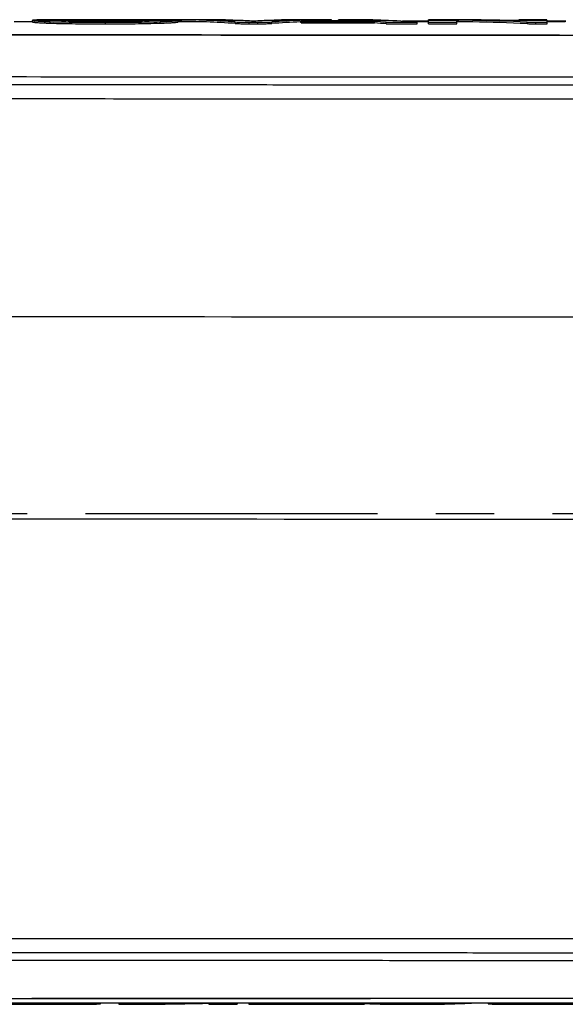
# Model space of a CAD drawing. Header units: millimetres. Extents: x 5828 to 6704, y 123 to 421.
# Tile 143 of 256: x 6383.66 to 6387.17, y 299.38 to 305.71. Entities that reach past the tile are written whole.
import ezdxf

# ---------------------------------------------------------------- set-up
doc = ezdxf.new("R2010")
doc.units = ezdxf.units.MM
doc.linetypes.add('CENTER', pattern=[0.6, 0.375, -0.075, 0.075, -0.075])
doc.layers.add('中心线', color=7, linetype='Continuous')
doc.layers.add('外形图', color=7, linetype='Continuous')

msp = doc.modelspace()

# ---------------------------------------------------------------- linework, layer by layer
at = {"layer": '中心线', "linetype": 'CENTER', "ltscale": 5}
msp.add_line((6372.0871, 302.5292), (6422.6313, 302.5511), dxfattribs=at)
at = {"layer": '外形图', "linetype": 'ByBlock'}
for p, q in [((6383.7458, 305.6941), (6383.6272, 305.6941)), ((6383.7458, 305.6938), (6383.7458, 305.7038)), ((6383.9241, 305.7041), (6383.746, 305.7041)), ((6383.86, 305.6861), (6383.86, 305.6961)), ((6383.9242, 305.7038), (6383.9241, 305.7039)), ((6384.0095, 305.6989), (6384.0095, 305.7071)), ((6384.2141, 305.6977), (6384.2141, 305.7077)), ((6384.2141, 305.6815), (6384.2141, 305.6915)), ((6384.4166, 305.6988), (6384.4166, 305.7071)), ((6384.5026, 305.7041), (6384.5027, 305.704)), ((6384.5027, 305.7039), (6384.5026, 305.7038)), ((6384.6818, 305.7041), (6384.5027, 305.7041)), ((6384.5666, 305.6862), (6384.5666, 305.6962)), ((6384.662, 305.7064), (6384.662, 305.7083)), ((6384.866, 305.7083), (6384.662, 305.7083)), ((6384.681, 305.6938), (6384.681, 305.7038)), ((6384.6818, 305.7041), (6384.6822, 305.7044)), ((6384.6818, 305.6941), (6384.6822, 305.6944)), ((6384.6822, 305.6941), (6384.6818, 305.6941)), ((6384.6822, 305.7044), (6384.6821, 305.7046)), ((6384.6822, 305.6944), (6384.6822, 305.7044)), ((6384.8639, 305.6941), (6384.6822, 305.6941)), ((6385.0571, 305.7041), (6384.8639, 305.7041)), ((6385.0482, 305.6841), (6385.0482, 305.6941)), ((6385.1377, 305.6821), (6385.1377, 305.6921)), ((6385.1377, 305.6921), (6385.1943, 305.6921)), ((6385.1943, 305.6821), (6385.1943, 305.6921)), ((6385.466, 305.7041), (6385.2743, 305.7041)), ((6385.2838, 305.684), (6385.2838, 305.694)), ((6385.6656, 305.7083), (6385.4615, 305.7083)), ((6385.466, 305.6941), (6385.4721, 305.6943)), ((6385.4721, 305.6941), (6385.466, 305.6941)), ((6385.4721, 305.6874), (6385.4721, 305.6974)), ((6385.4721, 305.6974), (6385.9419, 305.6974)), ((6385.8684, 305.7016), (6385.5476, 305.7016)), ((6385.6656, 305.7016), (6385.6656, 305.7083)), ((6385.7124, 305.7016), (6385.7124, 305.7072)), ((6386.0075, 305.7041), (6385.8142, 305.7041)), ((6385.9419, 305.6874), (6385.9419, 305.6974)), ((6386.0186, 305.6821), (6386.0186, 305.6921)), ((6386.0186, 305.6921), (6386.2166, 305.6921)), ((6386.2904, 305.6984), (6386.1222, 305.6984)), ((6386.2904, 305.6941), (6386.1884, 305.6941)), ((6386.2166, 305.6821), (6386.2166, 305.6921)), ((6386.2904, 305.6821), (6386.2904, 305.7083)), ((6386.389, 305.7083), (6386.2904, 305.7083)), ((6386.4709, 305.7041), (6386.2904, 305.7041)), ((6386.2904, 305.6921), (6386.4709, 305.6921)), ((6386.4709, 305.6821), (6386.4709, 305.706)), ((6386.5733, 305.6941), (6386.4709, 305.6941)), ((6386.7885, 305.7041), (6386.5733, 305.7041)), ((6386.8688, 305.7083), (6386.8688, 305.7021)), ((6387.0498, 305.7083), (6386.8688, 305.7083)), ((6387.051, 305.7041), (6386.8688, 305.7041)), ((6386.9226, 305.683), (6386.9226, 305.693)), ((6386.9788, 305.6821), (6386.9788, 305.6921)), ((6386.9788, 305.6921), (6387.0523, 305.6921)), ((6387.1683, 305.6984), (6387.0517, 305.6984)), ((6387.0523, 305.6921), (6387.0521, 305.6943)), ((6387.1684, 305.6941), (6387.0521, 305.6941)), ((6387.0523, 305.6821), (6387.0523, 305.6921)), ((6387.1683, 305.7039), (6387.1683, 305.6939)), ((6385.1377, 305.6821), (6385.1943, 305.6821)), ((6385.4721, 305.6874), (6385.9419, 305.6874)), ((6386.0186, 305.6821), (6386.2166, 305.6821)), ((6386.2904, 305.6821), (6386.4709, 305.6821)), ((6386.9788, 305.6821), (6387.0523, 305.6821)), ((6381.7318, 299.3907), (6388.2795, 299.3907)), ((6383.7004, 299.3907), (6383.7004, 299.3807)), ((6384.1828, 299.3849), (6384.1828, 299.3907)), ((6384.3003, 299.3908), (6384.3003, 299.3808)), ((6384.3003, 299.3808), (6384.3722, 299.3808)), ((6384.3722, 299.3908), (6384.3722, 299.3808)), ((6384.4284, 299.3907), (6384.4284, 299.3808)), ((6384.8797, 299.3908), (6384.8797, 299.3808)), ((6384.8797, 299.3808), (6385.0597, 299.3808)), ((6385.0597, 299.3908), (6385.0597, 299.3808)), ((6385.1352, 299.3908), (6385.1352, 299.3808)), ((6385.1352, 299.3808), (6385.3332, 299.3808)), ((6385.3332, 299.3908), (6385.3332, 299.3808)), ((6385.4082, 299.3907), (6385.4082, 299.3815)), ((6385.4082, 299.3815), (6385.878, 299.3815)), ((6385.878, 299.3907), (6385.878, 299.3815)), ((6385.878, 299.3855), (6385.8897, 299.385)), ((6386.0672, 299.3907), (6386.0672, 299.3809)), ((6386.1567, 299.3908), (6386.1567, 299.3808)), ((6386.1567, 299.3808), (6386.2133, 299.3808)), ((6386.2133, 299.3908), (6386.2133, 299.3808)), ((6386.3028, 299.3907), (6386.3028, 299.3809)), ((6386.6719, 299.3907), (6386.6719, 299.3848))]:
    msp.add_line(p, q, dxfattribs=at)
for centre, radius, start, end in [((6384.2063, 269.6456), 36.0522, 89.98767, 90.18915), ((6384.2155, 265.5853), 40.1124, 89.82089, 90.00208), ((6384.6403, 299.8998), 5.8086, 87.79432, 89.7867), ((6384.6404, 299.8913), 5.807, 87.79436, 89.5872), ((6384.6394, 299.878), 5.8304, 85.97976, 87.79379), ((6384.6395, 299.8701), 5.8283, 85.97912, 87.79379), ((6384.8456, 300.5074), 5.201, 87.66911, 89.7746), ((6384.8449, 300.4915), 5.2169, 86.46289, 87.66911), ((6385.4822, 300.699), 5.0094, 92.37919, 93.61011), ((6385.4816, 300.7148), 4.9936, 90.23045, 92.37919), ((6385.6879, 300.0144), 5.694, 92.23302, 94.06952), ((6385.6878, 300.0065), 5.6919, 92.23302, 94.07018), ((6385.687, 300.0361), 5.6722, 90.21633, 92.23247), ((6385.8249, 300.0576), 5.6508, 92.81305, 93.5797), ((6385.829, 299.8738), 5.8346, 90.21281, 91.14492), ((6385.602, 300.4756), 5.2328, 87.67627, 88.79126), ((6385.786, 300.0013), 5.707, 87.77521, 89.7854), ((6385.6017, 300.4673), 5.2411, 87.0828, 87.67633), ((6385.5844, 299.9172), 5.7912, 85.70051, 86.46104), ((6385.785, 299.978), 5.7304, 85.6807, 87.77436), ((6386.4052, 286.4931), 19.2152, 89.81553, 90.04831), ((6386.3985, 288.0808), 17.6276, 88.73219, 89.77734), ((6386.1799, 287.7639), 17.9445, 88.74394, 89.07085), ((6386.1801, 287.7603), 17.9381, 88.74394, 89.07097), ((6386.1785, 287.7045), 18.0039, 87.63127, 88.74347), ((6386.1786, 287.7008), 17.9976, 87.63087, 88.74346), ((6386.3976, 288.0359), 17.6725, 88.47216, 88.73249), ((6385.5845, 299.9093), 5.7892, 85.69978, 86.46057), ((6384.3781, 317.0423), 17.6615, 270.16334, 271.26492), ((6384.3778, 317.0545), 17.6738, 271.26487, 271.6273), ((6385.3168, 305), 5.6192, 270.16726, 270.93156), ((6386.1096, 304.9971), 5.6164, 267.75661, 269.56781), ((6386.2603, 305.002), 5.6213, 270.43341, 272.24314), ((6386.2597, 305.0181), 5.6374, 272.24323, 273.40244)]:
    msp.add_arc(centre, radius, start, end, dxfattribs=at)
for points, knots in [([(6383.746, 305.7041), (6383.746, 305.7041), (6383.7459, 305.704), (6383.7458, 305.7039), (6383.7458, 305.7038)], [0, 0, 0, 0, 0.495977, 1, 1, 1, 1]), ([(6383.7458, 305.7038), (6383.7458, 305.7036), (6383.7466, 305.7033), (6383.7488, 305.7027), (6383.7543, 305.7019), (6383.7631, 305.701), (6383.7755, 305.7001), (6383.7914, 305.6991), (6383.8109, 305.6981), (6383.8342, 305.697), (6383.851, 305.6964), (6383.86, 305.6961)], [0, 0, 0, 0, 0.00536, 0.0179, 0.065714, 0.143679, 0.251787, 0.390525, 0.560776, 0.763623, 1, 1, 1, 1]), ([(6383.7458, 305.6938), (6383.7458, 305.6936), (6383.7466, 305.6933), (6383.7488, 305.6927), (6383.7543, 305.6919), (6383.7631, 305.691), (6383.7755, 305.6901), (6383.7914, 305.6891), (6383.8109, 305.6881), (6383.8342, 305.687), (6383.851, 305.6864), (6383.86, 305.6861)], [0, 0, 0, 0, 0.00536, 0.0179, 0.065715, 0.143679, 0.251787, 0.390525, 0.560777, 0.763623, 1, 1, 1, 1]), ([(6384.0094, 305.7083), (6383.9898, 305.7083), (6383.9524, 305.7082), (6383.8996, 305.7081), (6383.8539, 305.7078), (6383.8165, 305.7075), (6383.7877, 305.7069), (6383.7688, 305.7063), (6383.7577, 305.7057), (6383.7521, 305.7053), (6383.7485, 305.7047), (6383.7465, 305.7044), (6383.746, 305.7041)], [0, 0, 0, 0, 0.223048, 0.425837, 0.600999, 0.742701, 0.851451, 0.929514, 0.957653, 0.978737, 0.992835, 1, 1, 1, 1]), ([(6383.86, 305.6961), (6383.9139, 305.6943), (6384.0319, 305.6923), (6384.15, 305.6915), (6384.2141, 305.6915)], [0, 0, 0, 0, 0.456884, 1, 1, 1, 1]), ([(6383.9242, 305.7041), (6383.9243, 305.7042), (6383.9246, 305.7043), (6383.9249, 305.7044), (6383.9251, 305.7044)], [0, 0, 0, 0, 0.384552, 1, 1, 1, 1]), ([(6384.2141, 305.6968), (6384.1947, 305.6968), (6384.1566, 305.6969), (6384.1011, 305.6973), (6384.0498, 305.698), (6384.0056, 305.6989), (6383.9709, 305.7), (6383.9486, 305.7011), (6383.9361, 305.702), (6383.9303, 305.7025), (6383.9266, 305.7031), (6383.9247, 305.7034), (6383.9242, 305.7038)], [0, 0, 0, 0, 0.200582, 0.394167, 0.573873, 0.730372, 0.851288, 0.933162, 0.960981, 0.981004, 0.993838, 1, 1, 1, 1]), ([(6383.9251, 305.7044), (6383.9279, 305.705), (6383.9363, 305.7054), (6383.9529, 305.7062), (6383.9783, 305.7067), (6383.998, 305.707), (6384.0095, 305.7071)], [0, 0, 0, 0, 0.099607, 0.296638, 0.594608, 1, 1, 1, 1]), ([(6384.2141, 305.7084), (6384.1966, 305.7084), (6384.1284, 305.7084), (6384.0601, 305.7084), (6384.0094, 305.7083)], [0, 0, 0, 0, 0.25637, 1, 1, 1, 1]), ([(6384.0095, 305.7071), (6384.0241, 305.7072), (6384.0923, 305.7076), (6384.1605, 305.7077), (6384.2141, 305.7077)], [0, 0, 0, 0, 0.214621, 1, 1, 1, 1]), ([(6384.4167, 305.7083), (6384.4004, 305.7083), (6384.3329, 305.7084), (6384.2654, 305.7084), (6384.2141, 305.7084)], [0, 0, 0, 0, 0.240452, 1, 1, 1, 1]), ([(6384.2141, 305.7077), (6384.2325, 305.7077), (6384.3, 305.7077), (6384.3676, 305.7076), (6384.4166, 305.7071)], [0, 0, 0, 0, 0.273195, 1, 1, 1, 1]), ([(6384.5026, 305.7038), (6384.5023, 305.7034), (6384.5005, 305.7032), (6384.4971, 305.7025), (6384.4914, 305.702), (6384.4836, 305.7014), (6384.4731, 305.7008), (6384.4538, 305.6999), (6384.4227, 305.6989), (6384.3785, 305.698), (6384.3272, 305.6973), (6384.2717, 305.6969), (6384.2335, 305.6968), (6384.2141, 305.6968)], [0, 0, 0, 0, 0.005377, 0.017432, 0.036732, 0.06391, 0.099705, 0.144888, 0.265661, 0.422769, 0.603468, 0.798205, 1, 1, 1, 1]), ([(6384.2141, 305.6915), (6384.278, 305.6915), (6384.3955, 305.6923), (6384.513, 305.6944), (6384.5666, 305.6962)], [0, 0, 0, 0, 0.54432, 1, 1, 1, 1]), ([(6384.4166, 305.7071), (6384.4281, 305.707), (6384.4481, 305.7067), (6384.4736, 305.7062), (6384.4903, 305.7054), (6384.4988, 305.705), (6384.5015, 305.7044)], [0, 0, 0, 0, 0.406171, 0.703523, 0.899779, 1, 1, 1, 1]), ([(6384.6816, 305.7048), (6384.6793, 305.7055), (6384.6717, 305.7058), (6384.6565, 305.7067), (6384.6329, 305.7071), (6384.6016, 305.7076), (6384.5632, 305.7079), (6384.5008, 305.7082), (6384.4513, 305.7083), (6384.4167, 305.7083)], [0, 0, 0, 0, 0.026941, 0.084854, 0.174104, 0.293239, 0.439323, 0.60853, 1, 1, 1, 1]), ([(6384.5015, 305.7044), (6384.5018, 305.7044), (6384.5021, 305.7043), (6384.5024, 305.7042), (6384.5026, 305.7041)], [0, 0, 0, 0, 0.609688, 1, 1, 1, 1]), ([(6384.5666, 305.6962), (6384.5831, 305.6968), (6384.6062, 305.6976), (6384.6345, 305.6991), (6384.6504, 305.7001), (6384.6628, 305.7011), (6384.6721, 305.7018), (6384.6774, 305.703), (6384.6806, 305.7032), (6384.681, 305.7038)], [0, 0, 0, 0, 0.43337, 0.602265, 0.740623, 0.849291, 0.928758, 0.979057, 1, 1, 1, 1]), ([(6384.5666, 305.6862), (6384.5831, 305.6868), (6384.6062, 305.6876), (6384.6345, 305.6891), (6384.6504, 305.6901), (6384.6628, 305.6911), (6384.6721, 305.6918), (6384.6774, 305.693), (6384.6806, 305.6932), (6384.681, 305.6938)], [0, 0, 0, 0, 0.433369, 0.602265, 0.740623, 0.849291, 0.928757, 0.979057, 1, 1, 1, 1]), ([(6384.681, 305.7038), (6384.6812, 305.7039), (6384.6814, 305.7039), (6384.6817, 305.704), (6384.6818, 305.7041)], [0, 0, 0, 0, 0.55324, 1, 1, 1, 1]), ([(6384.681, 305.6938), (6384.6812, 305.6939), (6384.6814, 305.694), (6384.6817, 305.694), (6384.6818, 305.6941)], [0, 0, 0, 0, 0.553239, 1, 1, 1, 1]), ([(6384.6821, 305.7046), (6384.6821, 305.7046), (6384.6819, 305.7047), (6384.6817, 305.7048), (6384.6816, 305.7048)], [0, 0, 0, 0, 0.408274, 1, 1, 1, 1]), ([(6385.0482, 305.6941), (6385.0605, 305.6932), (6385.0903, 305.6926), (6385.1202, 305.6921), (6385.1377, 305.6921)], [0, 0, 0, 0, 0.411756, 1, 1, 1, 1]), ([(6385.1943, 305.6921), (6385.2119, 305.6921), (6385.2417, 305.6926), (6385.2715, 305.6932), (6385.2838, 305.694)], [0, 0, 0, 0, 0.587915, 1, 1, 1, 1]), ([(6386.9226, 305.693), (6386.9264, 305.6929), (6386.9451, 305.6923), (6386.9638, 305.6921), (6386.9788, 305.6921)], [0, 0, 0, 0, 0.202908, 1, 1, 1, 1]), ([(6387.051, 305.7041), (6387.0509, 305.7051), (6387.0505, 305.7064), (6387.0502, 305.7081), (6387.0498, 305.7083)], [0, 0, 0, 0, 0.687992, 1, 1, 1, 1]), ([(6387.0521, 305.6943), (6387.052, 305.6953), (6387.0517, 305.6985), (6387.0514, 305.7018), (6387.051, 305.7041)], [0, 0, 0, 0, 0.303422, 1, 1, 1, 1]), ([(6383.86, 305.6861), (6383.9139, 305.6843), (6384.0319, 305.6823), (6384.15, 305.6815), (6384.2141, 305.6815)], [0, 0, 0, 0, 0.456884, 1, 1, 1, 1]), ([(6384.2141, 305.6815), (6384.278, 305.6815), (6384.3955, 305.6823), (6384.513, 305.6844), (6384.5666, 305.6862)], [0, 0, 0, 0, 0.54432, 1, 1, 1, 1]), ([(6385.0482, 305.6841), (6385.0605, 305.6832), (6385.0903, 305.6826), (6385.1202, 305.6821), (6385.1377, 305.6821)], [0, 0, 0, 0, 0.41176, 1, 1, 1, 1]), ([(6385.1943, 305.6821), (6385.2119, 305.6821), (6385.2417, 305.6826), (6385.2715, 305.6832), (6385.2838, 305.684)], [0, 0, 0, 0, 0.587908, 1, 1, 1, 1]), ([(6386.9226, 305.683), (6386.9264, 305.6829), (6386.9451, 305.6823), (6386.9638, 305.6821), (6386.9788, 305.6821)], [0, 0, 0, 0, 0.202907, 1, 1, 1, 1]), ([(6388.2795, 305.6053), (6387.9386, 305.6058), (6387.257, 305.6056), (6385.8937, 305.6067), (6384.1899, 305.6086), (6382.1457, 305.6126), (6380.783, 305.6162), (6380.1018, 305.6183)], [0, 0, 0, 0, 0.125037, 0.250071, 0.500112, 0.750098, 1, 1, 1, 1]), ([(6388.2795, 305.6075), (6387.5985, 305.6077), (6386.2366, 305.608), (6383.5135, 305.6118), (6381.4714, 305.617), (6380.1102, 305.6214)], [0, 0, 0, 0, 0.250074, 0.500117, 1, 1, 1, 1]), ([(6382.4275, 305.3431), (6382.9151, 305.3428), (6383.6464, 305.3423), (6384.6217, 305.3417), (6385.3532, 305.3414), (6386.0848, 305.3411), (6386.6945, 305.3407), (6387.1823, 305.3407), (6387.5481, 305.3402), (6387.914, 305.3414), (6388.1578, 305.3323), (6388.2795, 305.3236)], [0, 0, 0, 0, 0.249928, 0.374917, 0.499919, 0.624932, 0.749952, 0.812465, 0.874979, 0.937492, 1, 1, 1, 1]), ([(6378.605, 305.2963), (6379.0074, 305.2957), (6379.8126, 305.2947), (6381.0206, 305.2935), (6382.2291, 305.2925), (6383.438, 305.2917), (6384.4456, 305.2912), (6385.2518, 305.2908), (6385.8566, 305.2906), (6386.4614, 305.2903), (6386.9653, 305.2902), (6387.3686, 305.2899), (6387.671, 305.2904), (6387.9734, 305.2893), (6388.1749, 305.2807), (6388.2754, 305.273)], [0, 0, 0, 0, 0.124847, 0.249763, 0.374733, 0.499743, 0.624783, 0.687311, 0.749844, 0.81238, 0.87492, 0.90619, 0.937461, 0.968732, 1, 1, 1, 1]), ([(6376.3729, 305.2442), (6376.3728, 305.2431), (6376.3776, 305.2416), (6376.3844, 305.2401), (6376.398, 305.2383), (6376.4157, 305.2365), (6376.4389, 305.2347), (6376.467, 305.233), (6376.5001, 305.2312), (6376.554, 305.2288), (6376.6331, 305.2259), (6376.7416, 305.2227), (6376.8674, 305.2197), (6377.0094, 305.217), (6377.1661, 305.2145), (6377.4003, 305.2114), (6377.718, 305.2084), (6378.1205, 305.2062), (6378.5406, 305.2055), (6378.9674, 305.2051), (6379.3953, 305.2046), (6379.8232, 305.2041), (6380.3939, 305.2036), (6381.1075, 305.2029), (6381.964, 305.2022), (6382.8207, 305.2016), (6383.6775, 305.2011), (6384.5345, 305.2007), (6385.6774, 305.2002), (6387.1061, 305.1997), (6388.2492, 305.1994), (6388.8207, 305.1993)], [0, 0, 0, 0, 0.000253, 0.000894, 0.001943, 0.0034, 0.005262, 0.007526, 0.010189, 0.013246, 0.020517, 0.029265, 0.039407, 0.050847, 0.06348, 0.077185, 0.10729, 0.140033, 0.174172, 0.20853, 0.242896, 0.277269, 0.311649, 0.380427, 0.449225, 0.518041, 0.586869, 0.655709, 0.724557, 0.862271, 1, 1, 1, 1]), ([(6382.8207, 303.801), (6383.4391, 303.8006), (6385.9135, 303.7992), (6388.3879, 303.7987), (6390.2439, 303.7984)], [0, 0, 0, 0, 0.249929, 1, 1, 1, 1]), ([(6382.8026, 302.5009), (6383.423, 302.5005), (6385.9055, 302.4991), (6388.388, 302.4986), (6390.25, 302.4984)], [0, 0, 0, 0, 0.249929, 1, 1, 1, 1]), ([(6388.829, 299.8001), (6388.2573, 299.8003), (6387.1139, 299.8005), (6385.6847, 299.801), (6384.5414, 299.8015), (6383.6841, 299.8019), (6382.827, 299.8025), (6381.97, 299.8031), (6381.1132, 299.8037), (6380.3994, 299.8044), (6379.8285, 299.8049), (6379.4004, 299.8054), (6378.9724, 299.8059), (6378.5454, 299.8063), (6378.125, 299.807), (6377.7222, 299.8092), (6377.4041, 299.8122), (6377.1695, 299.8152), (6377.0124, 299.8178), (6376.8701, 299.8205), (6376.7439, 299.8235), (6376.635, 299.8266), (6376.5555, 299.8295), (6376.5014, 299.832), (6376.4681, 299.8337), (6376.4399, 299.8355), (6376.4165, 299.8373), (6376.3985, 299.8391), (6376.3848, 299.8408), (6376.3778, 299.8424), (6376.3729, 299.8438), (6376.3729, 299.8449)], [0, 0, 0, 0, 0.137683, 0.275352, 0.344178, 0.412995, 0.481801, 0.550594, 0.61937, 0.688125, 0.722494, 0.756856, 0.79121, 0.825557, 0.859693, 0.892447, 0.922576, 0.936297, 0.948948, 0.960409, 0.970574, 0.979347, 0.986644, 0.989715, 0.992391, 0.994669, 0.996546, 0.998017, 0.99908, 0.999735, 1, 1, 1, 1]), ([(6388.2754, 299.7268), (6388.1749, 299.7193), (6387.9734, 299.7107), (6387.671, 299.7096), (6387.3686, 299.7106), (6386.9653, 299.7101), (6386.4614, 299.7106), (6385.8566, 299.7106), (6385.2518, 299.7109), (6384.4456, 299.7112), (6383.438, 299.7117), (6382.2291, 299.7125), (6381.0206, 299.7134), (6379.8126, 299.7145), (6379.0074, 299.7152), (6378.605, 299.7156)], [0, 0, 0, 0, 0.031268, 0.062538, 0.093809, 0.12508, 0.187619, 0.250155, 0.312688, 0.375217, 0.500257, 0.625267, 0.750237, 0.875153, 1, 1, 1, 1]), ([(6388.2795, 299.6774), (6388.1578, 299.6688), (6387.914, 299.6598), (6387.5481, 299.6611), (6387.1823, 299.6608), (6386.6945, 299.6611), (6386.0848, 299.6611), (6385.3532, 299.6614), (6384.6217, 299.6617), (6383.6464, 299.6621), (6382.9151, 299.6625), (6382.4275, 299.6628)], [0, 0, 0, 0, 0.062506, 0.12502, 0.187534, 0.250047, 0.375067, 0.50008, 0.625082, 0.750072, 1, 1, 1, 1]), ([(6380.1018, 299.4147), (6380.783, 299.4157), (6382.1457, 299.4176), (6384.1899, 299.4196), (6385.8937, 299.4207), (6387.257, 299.4213), (6387.9386, 299.421), (6388.2795, 299.4215)], [0, 0, 0, 0, 0.249901, 0.499887, 0.749929, 0.874963, 1, 1, 1, 1]), ([(6380.1102, 299.4122), (6381.4714, 299.4145), (6383.5135, 299.4173), (6386.2366, 299.4195), (6387.5985, 299.4195), (6388.2795, 299.4198)], [0, 0, 0, 0, 0.499882, 0.749926, 1, 1, 1, 1]), ([(6383.3547, 299.3812), (6383.3796, 299.381), (6383.4949, 299.3807), (6383.6101, 299.3807), (6383.7004, 299.3807)], [0, 0, 0, 0, 0.216208, 1, 1, 1, 1]), ([(6383.7004, 299.3807), (6383.7316, 299.3807), (6383.793, 299.3807), (6383.8826, 299.3808), (6383.9662, 299.3809), (6384.0305, 299.381), (6384.0762, 299.3813), (6384.1046, 299.3815), (6384.1286, 299.3819), (6384.1479, 299.3823), (6384.1627, 299.3827), (6384.1724, 299.3832), (6384.1778, 299.3837), (6384.1805, 299.3841), (6384.1819, 299.3843), (6384.1828, 299.3847), (6384.1828, 299.3849)], [0, 0, 0, 0, 0.193723, 0.38134, 0.556984, 0.713398, 0.781406, 0.840684, 0.89026, 0.930197, 0.9608, 0.982417, 0.989953, 0.995352, 0.998654, 1, 1, 1, 1]), ([(6384.3722, 299.3808), (6384.3776, 299.3808), (6384.3963, 299.3808), (6384.415, 299.3808), (6384.4284, 299.3808)], [0, 0, 0, 0, 0.284612, 1, 1, 1, 1]), ([(6386.0672, 299.3809), (6386.0724, 299.3809), (6386.1022, 299.3808), (6386.132, 299.3808), (6386.1567, 299.3808)], [0, 0, 0, 0, 0.173373, 1, 1, 1, 1]), ([(6386.2133, 299.3808), (6386.2225, 299.3808), (6386.2523, 299.3808), (6386.2822, 299.3807), (6386.3028, 299.3809)], [0, 0, 0, 0, 0.307355, 1, 1, 1, 1]), ([(6386.6719, 299.3848), (6386.6719, 299.3842), (6386.6757, 299.3839), (6386.6807, 299.3831), (6386.6924, 299.3828), (6386.7077, 299.3822), (6386.7281, 299.3819), (6386.7526, 299.3815), (6386.7811, 299.3813), (6386.8255, 299.3811), (6386.8877, 299.3809), (6386.9686, 299.3808), (6387.0557, 299.3808), (6387.1461, 299.3808), (6387.2364, 299.3808), (6387.3236, 299.3808), (6387.4042, 299.3808), (6387.4656, 299.381), (6387.5085, 299.3813), (6387.5349, 299.3815), (6387.5569, 299.3819), (6387.5745, 299.3823), (6387.588, 299.3828), (6387.5973, 299.3833), (6387.6029, 299.3838), (6387.6051, 299.3843), (6387.6059, 299.3847), (6387.6059, 299.3849)], [0, 0, 0, 0, 0.001973, 0.008449, 0.020212, 0.037071, 0.058801, 0.08518, 0.115795, 0.150109, 0.227952, 0.315454, 0.409771, 0.507645, 0.605507, 0.699873, 0.787398, 0.864242, 0.897072, 0.925321, 0.948837, 0.967674, 0.981988, 0.991983, 0.997879, 0.999371, 1, 1, 1, 1])]:
    msp.add_open_spline(points, degree=3, knots=knots, dxfattribs=at)

doc.saveas('drawing.dxf')
